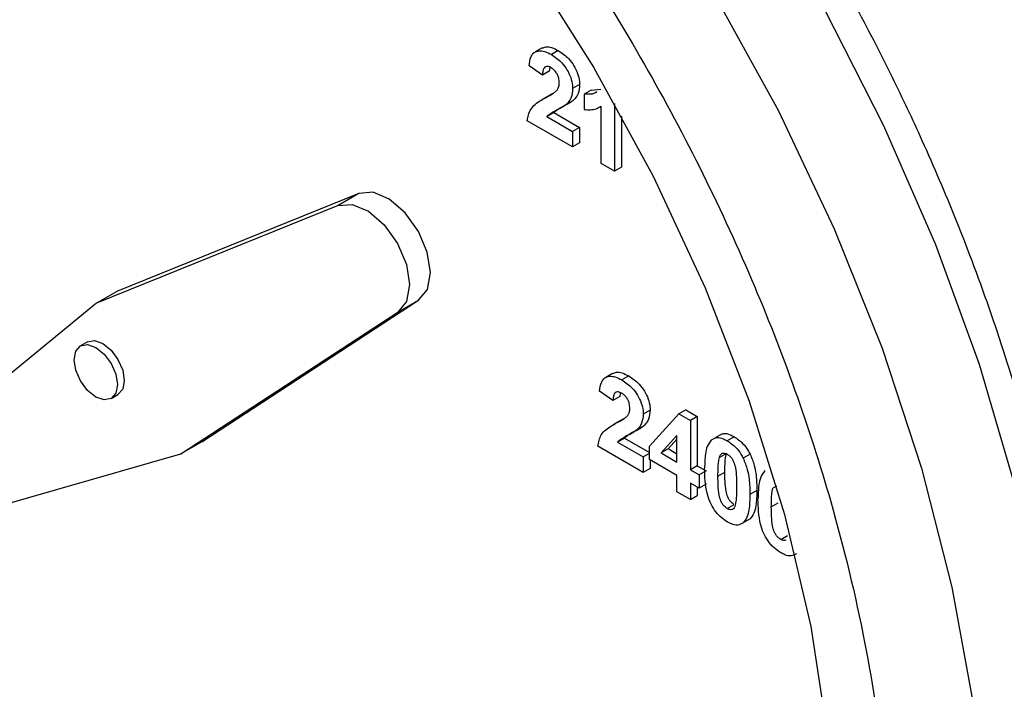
# Model space of a CAD drawing. Header units: inches. Extents: x 4 to 194, y 4 to 148.
# Tile 42 of 88: x 165.62 to 168.2, y 54.16 to 55.92. Entities that reach past the tile are written whole.
import ezdxf

# ---------------------------------------------------------------- set-up
doc = ezdxf.new("R2010")
doc.units = ezdxf.units.IN
doc.header["$LTSCALE"] = 18
doc.header["$MEASUREMENT"] = 0
doc.layers.add('SLD-DEFPOINTS', color=7, linetype='Continuous')
doc.layers.add('TEXT', color=140, linetype='Continuous', lineweight=25)
doc.dimstyles.new('SLDDIMSTYLE3', dxfattribs={"dimtxt": 0.18, "dimasz": 2.34, "dimexe": 0, "dimexo": 0.0625, "dimgap": 0, "dimtad": 0, "dimtih": 1, "dimtoh": 1, "dimdec": 0, "dimrnd": 1e-09, "dimzin": 0, "dimdsep": 46, "dimtxsty": 'Standard', "dimsah": 1, "dimcen": 0.09, "dimadec": 0, "dimazin": 0, "dimtfac": 2.34, "dimtdec": 0, "dimtofl": 0, "dimtmove": 0, "dimatfit": 3, "dimfxl": 0, "dimfrac": 2, "dimtolj": 1, "dimtzin": 0, "dimarcsym": 0})

msp = doc.modelspace()

# ---------------------------------------------------------------- linework, layer by layer
for p, q in [((166.9901, 55.8426), (166.9719, 55.8321)), ((167.0326, 55.8358), (167.0144, 55.8253)), ((166.9909, 55.7716), (166.956, 55.7957)), ((167.0102, 55.7909), (167.0091, 55.7821)), ((167.0091, 55.7821), (166.9909, 55.7716)), ((167.0884, 55.7465), (167.0702, 55.736)), ((167.1187, 55.7323), (167.1005, 55.7218)), ((167.1187, 55.7323), (167.1442, 55.7343)), ((167.1519, 55.7459), (167.1517, 55.7461)), ((167.1518, 55.7461), (167.1517, 55.7461)), ((167.0089, 55.7178), (166.9907, 55.7073)), ((167.0187, 55.7232), (167.0005, 55.7127)), ((167.0089, 55.7177), (167.0187, 55.7232)), ((167.1005, 55.7218), (167.1005, 55.6814)), ((167.0707, 55.704), (167.0526, 55.6935)), ((167.1416, 55.6877), (167.1448, 55.6896)), ((167.1448, 55.5401), (167.1448, 55.6896)), ((167.1797, 55.6968), (167.1797, 55.5199)), ((167.0026, 55.6625), (167.0208, 55.673)), ((167.0026, 55.6625), (167.0702, 55.6235)), ((167.0208, 55.673), (167.0884, 55.634)), ((167.1979, 55.6641), (167.1979, 55.5304)), ((167.0702, 55.5832), (166.9513, 55.6518)), ((167.0884, 55.634), (167.0702, 55.6235)), ((167.0884, 55.634), (167.0884, 55.5937)), ((167.0702, 55.6235), (167.0702, 55.5832)), ((167.0884, 55.5937), (167.0702, 55.5832)), ((167.1797, 55.5199), (167.1448, 55.5401)), ((167.1979, 55.5304), (167.1797, 55.5199)), ((166.5102, 55.4614), (165.8779, 55.2053)), ((166.5102, 55.4614), (166.4556, 55.4299)), ((166.4556, 55.4299), (165.8234, 55.1738)), ((165.8779, 55.2053), (165.8234, 55.1738)), ((165.8234, 55.1738), (165.1844, 54.651)), ((166.0986, 54.8103), (166.6667, 55.1813)), ((166.6121, 55.1498), (166.6667, 55.1813)), ((166.044, 54.7788), (166.6121, 55.1498)), ((165.7996, 55.0723), (165.7814, 55.0618)), ((167.1748, 54.9898), (167.1567, 54.9793)), ((167.2173, 54.983), (167.1992, 54.9725)), ((165.8612, 54.9238), (165.8793, 54.9343)), ((167.1757, 54.9188), (167.1407, 54.9429)), ((167.1949, 54.9381), (167.1939, 54.9293)), ((167.1939, 54.9293), (167.1757, 54.9188)), ((167.2731, 54.8937), (167.255, 54.8832)), ((167.2713, 54.7989), (167.3482, 54.8838)), ((167.3663, 54.8943), (167.3482, 54.8838)), ((167.3482, 54.8838), (167.3785, 54.8663)), ((167.3663, 54.8943), (167.3967, 54.8768)), ((167.1936, 54.865), (167.1754, 54.8545)), ((167.2034, 54.8703), (167.1852, 54.8598)), ((167.1937, 54.8649), (167.2034, 54.8703)), ((167.3967, 54.8768), (167.3785, 54.8663)), ((167.3785, 54.8663), (167.3785, 54.7371)), ((167.3967, 54.8768), (167.3967, 54.7476)), ((167.2555, 54.8512), (167.2373, 54.8407)), ((167.4618, 54.8313), (167.4436, 54.8208)), ((166.0986, 54.8103), (166.044, 54.7788)), ((167.1874, 54.8097), (167.2056, 54.8202)), ((167.1874, 54.8097), (167.255, 54.7707)), ((167.2056, 54.8202), (167.2713, 54.7823)), ((167.3435, 54.8272), (167.3019, 54.7813)), ((167.3201, 54.7918), (167.3435, 54.8176)), ((167.3435, 54.7573), (167.3435, 54.8272)), ((167.4934, 54.8236), (167.4752, 54.8131)), ((165.2416, 54.5486), (166.044, 54.7788)), ((167.255, 54.7303), (167.1361, 54.799)), ((167.2713, 54.7801), (167.255, 54.7707)), ((167.2713, 54.764), (167.2713, 54.7989)), ((167.3201, 54.7918), (167.3019, 54.7813)), ((167.3019, 54.7813), (167.3435, 54.7573)), ((167.3435, 54.7783), (167.3201, 54.7918)), ((167.4729, 54.7799), (167.4547, 54.7694)), ((167.535, 54.778), (167.5168, 54.7675)), ((167.255, 54.7707), (167.255, 54.7303)), ((167.3435, 54.7223), (167.2713, 54.764)), ((167.2731, 54.7629), (167.2731, 54.7408)), ((167.2731, 54.7408), (167.255, 54.7303)), ((167.3967, 54.7476), (167.3785, 54.7371)), ((167.3785, 54.7371), (167.4018, 54.7236)), ((167.3967, 54.7476), (167.42, 54.7341)), ((167.42, 54.7341), (167.4018, 54.7236)), ((167.4508, 54.7208), (167.469, 54.7313)), ((167.3435, 54.6792), (167.3435, 54.7223)), ((167.4018, 54.6886), (167.3785, 54.7021)), ((167.3785, 54.7021), (167.3785, 54.659)), ((167.4018, 54.7236), (167.4018, 54.6886)), ((167.3785, 54.659), (167.3435, 54.6792)), ((167.3967, 54.6916), (167.3967, 54.6695)), ((167.42, 54.6991), (167.4018, 54.6886)), ((167.42, 54.7005), (167.42, 54.6991)), ((167.5529, 54.6829), (167.5347, 54.6724)), ((167.604, 54.6941), (167.5945, 54.6887)), ((167.3785, 54.659), (167.3967, 54.6695)), ((167.5906, 54.6401), (167.6088, 54.6506)), ((167.4752, 54.6355), (167.4934, 54.646)), ((167.5349, 54.6084), (167.5167, 54.5979)), ((167.6151, 54.5547), (167.6333, 54.5652))]:
    msp.add_line(p, q)
at = {"flags": 128}
for points in [[(165.994, 57.8221), (166.2371, 57.6673), (166.4775, 57.4853), (166.7129, 57.2778), (166.9406, 57.0472), (167.1583, 56.7959), (167.3636, 56.5265), (167.5545, 56.242), (167.7288, 55.9452), (167.8847, 55.6394), (168.0205, 55.3278), (168.1349, 55.0137), (168.2266, 54.7005), (168.2946, 54.3914), (168.3382, 54.0897), (168.357, 53.7987), (168.3507, 53.5214), (168.3195, 53.2607), (168.2636, 53.0195), (168.1836, 52.8002), (168.0805, 52.6052), (167.9552, 52.4366), (167.8091, 52.2961), (167.6984, 52.2173)], [(165.6723, 57.7733), (165.9157, 57.6328), (166.1578, 57.4641), (166.396, 57.2691), (166.6278, 57.0498), (166.8508, 56.8085), (167.0626, 56.5479), (167.261, 56.2705), (167.4438, 55.9795), (167.6091, 55.6778), (167.7552, 55.3687), (167.8805, 55.0554), (167.9836, 54.7413), (168.0636, 54.4297), (168.1195, 54.124)], [(165.4367, 57.4363), (165.6667, 57.3182), (165.8968, 57.1708), (166.124, 56.9958), (166.3457, 56.7954), (166.5591, 56.5721), (166.7618, 56.3285), (166.9511, 56.0676), (167.1248, 55.7926), (167.2808, 55.5068), (167.4173, 55.2137), (167.5325, 54.9168), (167.625, 54.6198), (167.6938, 54.3262), (167.7379, 54.0396)], [(166.6667, 55.1813), (166.6896, 55.2098), (166.6975, 55.2538), (166.6893, 55.307), (166.6661, 55.3619), (166.6313, 55.4107), (166.5898, 55.4465), (166.5474, 55.4642), (166.5102, 55.4614)], [(166.4556, 55.4299), (166.4928, 55.4327), (166.5352, 55.415), (166.5768, 55.3792), (166.6116, 55.3304), (166.6347, 55.2755), (166.6429, 55.2223), (166.635, 55.1783), (166.6121, 55.1498)], [(165.8429, 54.9202), (165.8213, 54.9277), (165.7997, 54.9451), (165.7814, 54.9698), (165.7692, 54.998), (165.7649, 55.0253), (165.7692, 55.0478), (165.7814, 55.0618), (165.7997, 55.0654), (165.8213, 55.0579), (165.8429, 55.0405), (165.8612, 55.0158), (165.8734, 54.9877), (165.8777, 54.9603), (165.8734, 54.9378), (165.8612, 54.9238), (165.8429, 54.9202)], [(165.7996, 55.0723), (165.8179, 55.0759), (165.8395, 55.0684), (165.8611, 55.051), (165.8793, 55.0263), (165.8916, 54.9981), (165.8958, 54.9708), (165.8916, 54.9483), (165.8793, 54.9343), (165.8793, 54.9343)]]:
    msp.add_lwpolyline(points, dxfattribs=at)
for points, knots in [([(167.6999, 52.2227), (167.7266, 52.2385), (167.8126, 52.2891), (167.935, 52.4013), (168.0658, 52.554), (168.1737, 52.7256), (168.2624, 52.9165), (168.3308, 53.1251), (168.3789, 53.3491), (168.4064, 53.5863), (168.4137, 53.8344), (168.401, 54.091), (168.369, 54.3538), (168.3186, 54.6198), (168.2513, 54.8851), (168.1699, 55.143), (168.0809, 55.381), (167.993, 55.5869), (167.9038, 55.7761), (167.8184, 55.9415), (167.7032, 56.1476), (167.5936, 56.3251), (167.4646, 56.5158), (167.3505, 56.6734), (167.2082, 56.8535), (167.0531, 57.0329), (166.8852, 57.2091), (166.7072, 57.3775), (166.521, 57.5348), (166.3284, 57.6785), (166.1312, 57.8064), (165.9309, 57.917), (165.7288, 58.0087), (165.5264, 58.0803), (165.3247, 58.1305), (165.1251, 58.1584), (164.9289, 58.1625), (164.7368, 58.1425), (164.5519, 58.0939), (164.4197, 58.0448), (164.3553, 58.004), (164.3449, 57.9973)], [0, 0, 0, 0, 0.0109626, 0.0352853, 0.0582635, 0.0820342, 0.1067796, 0.1326148, 0.159599, 0.1877468, 0.2170285, 0.2473649, 0.2786401, 0.3106651, 0.3431338, 0.3754847, 0.4063622, 0.4330345, 0.454726, 0.480435, 0.4988891, 0.5383348, 0.55422, 0.5803896, 0.6071923, 0.6354527, 0.6643046, 0.6933235, 0.7221603, 0.7505557, 0.7783196, 0.805322, 0.8314878, 0.8567869, 0.8812426, 0.9049312, 0.9279839, 0.9505935, 0.9730237, 0.9956212, 1, 1, 1, 1]), ([(165.6667, 52.321), (165.5748, 52.378), (165.383, 52.4969), (165.1084, 52.7185), (164.8574, 52.9571), (164.6341, 53.2039), (164.4381, 53.4495), (164.2534, 53.7119), (164.0259, 54.0805), (163.833, 54.4653), (163.6786, 54.8589), (163.5766, 55.1757), (163.4949, 55.5124), (163.4425, 55.8609), (163.4248, 56.1883), (163.4404, 56.4962), (163.4907, 56.7858), (163.5719, 57.0341), (163.6749, 57.2377), (163.7901, 57.4), (163.9262, 57.5376), (164.1346, 57.6846), (164.3809, 57.7715), (164.6411, 57.7957), (164.8691, 57.7832), (165.1245, 57.7291), (165.4013, 57.6293), (165.5772, 57.5345), (165.6667, 57.4862)], [0, 0, 0, 0, 0.040662, 0.08489, 0.13246, 0.170855, 0.210048, 0.250645, 0.291525, 0.372966, 0.412167, 0.450556, 0.498135, 0.542364, 0.583025, 0.621291, 0.658138, 0.693338, 0.719161, 0.74374, 0.767925, 0.791612, 0.839299, 0.86388, 0.889696, 0.924897, 0.961741, 1, 1, 1, 1]), ([(165.6667, 57.4862), (165.7587, 57.4292), (165.9505, 57.3103), (166.2251, 57.0886), (166.4761, 56.8501), (166.6994, 56.6033), (166.8954, 56.3576), (167.08, 56.0952), (167.3076, 55.7267), (167.5005, 55.3419), (167.6549, 54.9483), (167.7569, 54.6315), (167.8386, 54.2948), (167.891, 53.9462), (167.9087, 53.6189), (167.8931, 53.311), (167.8428, 53.0214), (167.7616, 52.7731), (167.6586, 52.5694), (167.5434, 52.4071), (167.4073, 52.2696), (167.1988, 52.1226), (166.9526, 52.0356), (166.6924, 52.0115), (166.4644, 52.024), (166.209, 52.0781), (165.9322, 52.1779), (165.7563, 52.2727), (165.6667, 52.321)], [0, 0, 0, 0, 0.0406617, 0.0848898, 0.1324604, 0.1708549, 0.2100477, 0.2506446, 0.2915249, 0.3729661, 0.4121665, 0.4505561, 0.4981346, 0.5423638, 0.5830248, 0.6212908, 0.6581381, 0.6933385, 0.7191608, 0.7437402, 0.767925, 0.791612, 0.8392987, 0.8638804, 0.8896962, 0.9248977, 0.9617408, 1, 1, 1, 1]), ([(166.956, 55.7957), (166.957, 55.804), (166.9586, 55.8168), (166.9687, 55.8319), (166.9827, 55.8361), (166.9985, 55.8336), (167.0087, 55.8283), (167.0144, 55.8253)], [0, 0, 0, 0, 0.291682, 0.448596, 0.599868, 0.776443, 1, 1, 1, 1]), ([(166.9903, 55.842), (166.9935, 55.8435), (167.0014, 55.847), (167.0168, 55.8439), (167.0269, 55.8387), (167.0326, 55.8358)], [0, 0, 0, 0, 0.232341, 0.571102, 1, 1, 1, 1]), ([(167.0326, 55.8358), (167.0422, 55.8292), (167.0582, 55.8183), (167.074, 55.7963), (167.0837, 55.7762), (167.088, 55.7591), (167.0883, 55.7492), (167.0884, 55.7465)], [0, 0, 0, 0, 0.317104, 0.523654, 0.731622, 0.924938, 1, 1, 1, 1]), ([(167.0144, 55.8253), (167.024, 55.8187), (167.04, 55.8078), (167.0558, 55.7858), (167.0656, 55.7657), (167.0698, 55.7486), (167.0701, 55.7388), (167.0702, 55.736)], [0, 0, 0, 0, 0.317103, 0.523653, 0.731622, 0.924938, 1, 1, 1, 1]), ([(167.0137, 55.7908), (167.0107, 55.7923), (167.0062, 55.7946), (166.9991, 55.7939), (166.994, 55.7892), (166.9917, 55.7812), (166.9912, 55.7749), (166.9909, 55.7716)], [0, 0, 0, 0, 0.245133, 0.383463, 0.516957, 0.744608, 1, 1, 1, 1]), ([(167.0352, 55.7508), (167.035, 55.7552), (167.0345, 55.7626), (167.0308, 55.7726), (167.026, 55.7803), (167.0202, 55.7865), (167.0158, 55.7894), (167.0137, 55.7908)], [0, 0, 0, 0, 0.276212, 0.467822, 0.665787, 0.842222, 1, 1, 1, 1]), ([(167.0283, 55.7305), (167.0299, 55.7327), (167.0332, 55.7374), (167.035, 55.7447), (167.0352, 55.7492), (167.0352, 55.7508)], [0, 0, 0, 0, 0.368825, 0.789705, 1, 1, 1, 1]), ([(167.0702, 55.736), (167.0696, 55.7279), (167.0687, 55.7157), (167.0607, 55.7018), (167.0552, 55.6962), (167.0526, 55.6935)], [0, 0, 0, 0, 0.507945, 0.758631, 1, 1, 1, 1]), ([(167.0884, 55.7465), (167.0878, 55.7384), (167.0869, 55.7262), (167.0789, 55.7123), (167.0734, 55.7067), (167.0707, 55.704)], [0, 0, 0, 0, 0.507946, 0.758631, 1, 1, 1, 1]), ([(166.9513, 55.6518), (166.9533, 55.6623), (166.9576, 55.6848), (166.9812, 55.7022), (166.996, 55.7102), (167.0005, 55.7127)], [0, 0, 0, 0, 0.380479, 0.811227, 1, 1, 1, 1]), ([(167.0005, 55.7127), (167.0048, 55.715), (167.0118, 55.7188), (167.0214, 55.7244), (167.026, 55.7285), (167.0283, 55.7305)], [0, 0, 0, 0, 0.447968, 0.722263, 1, 1, 1, 1]), ([(167.1334, 55.7272), (167.1314, 55.7259), (167.1216, 55.72), (167.1098, 55.721), (167.1005, 55.7218)], [0, 0, 0, 0, 0.210331, 1, 1, 1, 1]), ([(167.0526, 55.6935), (167.0485, 55.6906), (167.0404, 55.6848), (167.0221, 55.6773), (167.0104, 55.6684), (167.0026, 55.6625)], [0, 0, 0, 0, 0.253316, 0.506016, 1, 1, 1, 1]), ([(167.0707, 55.704), (167.0667, 55.7011), (167.0586, 55.6953), (167.0403, 55.6878), (167.0286, 55.6789), (167.0208, 55.673)], [0, 0, 0, 0, 0.253316, 0.506016, 1, 1, 1, 1]), ([(167.1005, 55.6814), (167.106, 55.6809), (167.1164, 55.68), (167.1318, 55.6826), (167.1405, 55.6873), (167.1448, 55.6896)], [0, 0, 0, 0, 0.360511, 0.682312, 1, 1, 1, 1]), ([(167.1751, 54.9892), (167.1783, 54.9907), (167.1862, 54.9942), (167.2016, 54.9911), (167.2117, 54.9859), (167.2173, 54.983)], [0, 0, 0, 0, 0.232341, 0.571102, 1, 1, 1, 1]), ([(167.1407, 54.9429), (167.1418, 54.9512), (167.1434, 54.964), (167.1534, 54.979), (167.1675, 54.9833), (167.1833, 54.9808), (167.1935, 54.9755), (167.1992, 54.9725)], [0, 0, 0, 0, 0.291685, 0.448599, 0.59987, 0.776443, 1, 1, 1, 1]), ([(167.1992, 54.9725), (167.2088, 54.9659), (167.2248, 54.955), (167.2405, 54.9329), (167.2503, 54.9129), (167.2546, 54.8958), (167.2549, 54.8859), (167.255, 54.8832)], [0, 0, 0, 0, 0.317094, 0.523652, 0.731621, 0.924938, 1, 1, 1, 1]), ([(167.2173, 54.983), (167.227, 54.9764), (167.2429, 54.9654), (167.2587, 54.9434), (167.2685, 54.9234), (167.2728, 54.9063), (167.2731, 54.8964), (167.2731, 54.8937)], [0, 0, 0, 0, 0.317094, 0.523652, 0.731621, 0.924938, 1, 1, 1, 1]), ([(167.1984, 54.9379), (167.1955, 54.9395), (167.191, 54.9418), (167.1838, 54.9411), (167.1788, 54.9364), (167.1765, 54.9284), (167.176, 54.9221), (167.1757, 54.9188)], [0, 0, 0, 0, 0.2451324, 0.383461, 0.5169547, 0.7446058, 1, 1, 1, 1]), ([(167.22, 54.8979), (167.2197, 54.9023), (167.2193, 54.9098), (167.2155, 54.9198), (167.2108, 54.9275), (167.205, 54.9337), (167.2005, 54.9366), (167.1984, 54.9379)], [0, 0, 0, 0, 0.276212, 0.467823, 0.665789, 0.842221, 1, 1, 1, 1]), ([(167.2131, 54.8777), (167.2146, 54.8799), (167.218, 54.8846), (167.2197, 54.8918), (167.2199, 54.8964), (167.22, 54.8979)], [0, 0, 0, 0, 0.368826, 0.789705, 1, 1, 1, 1]), ([(167.255, 54.8832), (167.2544, 54.8751), (167.2535, 54.8629), (167.2455, 54.849), (167.24, 54.8434), (167.2373, 54.8407)], [0, 0, 0, 0, 0.507946, 0.758613, 1, 1, 1, 1]), ([(167.2731, 54.8937), (167.2725, 54.8856), (167.2717, 54.8734), (167.2637, 54.8594), (167.2582, 54.8539), (167.2555, 54.8512)], [0, 0, 0, 0, 0.507956, 0.758628, 1, 1, 1, 1]), ([(167.1361, 54.799), (167.1381, 54.8095), (167.1423, 54.832), (167.1659, 54.8494), (167.1807, 54.8574), (167.1852, 54.8598)], [0, 0, 0, 0, 0.3804854, 0.8112399, 1, 1, 1, 1]), ([(167.1852, 54.8598), (167.1896, 54.8622), (167.1966, 54.866), (167.2062, 54.8716), (167.2108, 54.8756), (167.2131, 54.8777)], [0, 0, 0, 0, 0.4479504, 0.722273, 1, 1, 1, 1]), ([(167.2373, 54.8407), (167.2333, 54.8378), (167.2252, 54.8319), (167.2069, 54.8245), (167.1952, 54.8156), (167.1874, 54.8097)], [0, 0, 0, 0, 0.2533, 0.506005, 1, 1, 1, 1]), ([(167.2555, 54.8512), (167.2515, 54.8483), (167.2434, 54.8424), (167.2251, 54.835), (167.2133, 54.8261), (167.2056, 54.8202)], [0, 0, 0, 0, 0.253316, 0.506016, 1, 1, 1, 1]), ([(167.4623, 54.8304), (167.4635, 54.831), (167.4698, 54.834), (167.4814, 54.8297), (167.4899, 54.8254), (167.4934, 54.8236)], [0, 0, 0, 0, 0.121778, 0.629668, 1, 1, 1, 1]), ([(167.4338, 54.8157), (167.4297, 54.8101), (167.4215, 54.7989), (167.4168, 54.7727), (167.4162, 54.7537), (167.4158, 54.7415)], [0, 0, 0, 0, 0.264763, 0.528914, 1, 1, 1, 1]), ([(167.4338, 54.8157), (167.4384, 54.8183), (167.448, 54.8236), (167.4632, 54.8195), (167.4717, 54.815), (167.4752, 54.8131)], [0, 0, 0, 0, 0.343179, 0.723047, 1, 1, 1, 1]), ([(167.4752, 54.8131), (167.483, 54.8078), (167.4968, 54.7982), (167.5095, 54.7813), (167.5149, 54.7712), (167.5168, 54.7675)], [0, 0, 0, 0, 0.448798, 0.800847, 1, 1, 1, 1]), ([(167.4934, 54.8236), (167.5012, 54.8183), (167.515, 54.8087), (167.5277, 54.7918), (167.5331, 54.7817), (167.535, 54.778)], [0, 0, 0, 0, 0.448805, 0.800842, 1, 1, 1, 1]), ([(167.4547, 54.7694), (167.4554, 54.7716), (167.4568, 54.7759), (167.4615, 54.781), (167.4682, 54.7813), (167.4725, 54.7796), (167.4749, 54.7783), (167.4752, 54.7781)], [0, 0, 0, 0, 0.258808, 0.491342, 0.708817, 0.951182, 1, 1, 1, 1]), ([(167.469, 54.7313), (167.469, 54.7383), (167.4692, 54.75), (167.47, 54.7663), (167.4719, 54.7754), (167.4729, 54.7799)], [0, 0, 0, 0, 0.425244, 0.719746, 1, 1, 1, 1]), ([(167.4752, 54.7781), (167.4779, 54.7763), (167.4828, 54.7728), (167.4883, 54.7658), (167.4932, 54.7559), (167.4977, 54.7397), (167.4995, 54.7175), (167.4997, 54.7008), (167.4997, 54.6926)], [0, 0, 0, 0, 0.105063, 0.193539, 0.284018, 0.459326, 0.733498, 1, 1, 1, 1]), ([(167.535, 54.778), (167.539, 54.7682), (167.5463, 54.7505), (167.5518, 54.7183), (167.5525, 54.6963), (167.5529, 54.6829)], [0, 0, 0, 0, 0.324807, 0.587443, 1, 1, 1, 1]), ([(167.4508, 54.7208), (167.4509, 54.7278), (167.451, 54.7395), (167.4519, 54.7558), (167.4537, 54.7649), (167.4547, 54.7694)], [0, 0, 0, 0, 0.425245, 0.719746, 1, 1, 1, 1]), ([(167.5168, 54.7675), (167.5208, 54.7577), (167.5281, 54.74), (167.5336, 54.7078), (167.5343, 54.6858), (167.5347, 54.6724)], [0, 0, 0, 0, 0.324807, 0.587444, 1, 1, 1, 1]), ([(167.4752, 54.6005), (167.469, 54.6047), (167.4562, 54.6133), (167.4414, 54.6316), (167.4295, 54.6524), (167.4175, 54.6889), (167.4165, 54.7192), (167.4158, 54.7415)], [0, 0, 0, 0, 0.141166, 0.2862, 0.435532, 0.586917, 1, 1, 1, 1]), ([(167.4934, 54.646), (167.4907, 54.6479), (167.4858, 54.6514), (167.4803, 54.6584), (167.4755, 54.6681), (167.471, 54.6842), (167.4692, 54.7064), (167.469, 54.7231), (167.469, 54.7313)], [0, 0, 0, 0, 0.107316, 0.194892, 0.284683, 0.457604, 0.732756, 1, 1, 1, 1]), ([(167.5737, 54.735), (167.5695, 54.7294), (167.5613, 54.7181), (167.5566, 54.692), (167.556, 54.6729), (167.5557, 54.6607)], [0, 0, 0, 0, 0.264763, 0.528915, 1, 1, 1, 1]), ([(167.4752, 54.6355), (167.4725, 54.6374), (167.4676, 54.6409), (167.4621, 54.6479), (167.4574, 54.6576), (167.4528, 54.6737), (167.451, 54.6959), (167.4509, 54.7126), (167.4508, 54.7208)], [0, 0, 0, 0, 0.107304, 0.194883, 0.284674, 0.457596, 0.732753, 1, 1, 1, 1]), ([(167.4997, 54.6926), (167.4996, 54.6857), (167.4995, 54.674), (167.4986, 54.6578), (167.4968, 54.6486), (167.4958, 54.6442)], [0, 0, 0, 0, 0.426684, 0.720492, 1, 1, 1, 1]), ([(167.5529, 54.6829), (167.5524, 54.6695), (167.5518, 54.6495), (167.5464, 54.6234), (167.5386, 54.6132), (167.5349, 54.6084)], [0, 0, 0, 0, 0.516055, 0.768133, 1, 1, 1, 1]), ([(167.5906, 54.6401), (167.5907, 54.647), (167.5909, 54.6587), (167.5917, 54.675), (167.5936, 54.6842), (167.5945, 54.6887)], [0, 0, 0, 0, 0.425244, 0.719748, 1, 1, 1, 1]), ([(167.5347, 54.6724), (167.5343, 54.659), (167.5336, 54.639), (167.5282, 54.6129), (167.5204, 54.6027), (167.5167, 54.5979)], [0, 0, 0, 0, 0.516056, 0.768131, 1, 1, 1, 1]), ([(167.6151, 54.5197), (167.6088, 54.524), (167.5961, 54.5326), (167.5813, 54.5509), (167.5694, 54.5716), (167.5574, 54.6081), (167.5564, 54.6385), (167.5557, 54.6607)], [0, 0, 0, 0, 0.141173, 0.286206, 0.435536, 0.58692, 1, 1, 1, 1]), ([(167.4958, 54.6442), (167.4951, 54.642), (167.4937, 54.6378), (167.4891, 54.6326), (167.4824, 54.6323), (167.478, 54.634), (167.4757, 54.6352), (167.4752, 54.6355)], [0, 0, 0, 0, 0.258389, 0.49053, 0.707832, 0.945291, 1, 1, 1, 1]), ([(167.6151, 54.5547), (167.6124, 54.5566), (167.6075, 54.5601), (167.6019, 54.5671), (167.5972, 54.5769), (167.5927, 54.593), (167.5909, 54.6151), (167.5907, 54.6319), (167.5906, 54.6401)], [0, 0, 0, 0, 0.107316, 0.194894, 0.284684, 0.457601, 0.732756, 1, 1, 1, 1]), ([(167.5167, 54.5979), (167.5121, 54.5953), (167.5025, 54.59), (167.4872, 54.5942), (167.4788, 54.5986), (167.4752, 54.6005)], [0, 0, 0, 0, 0.343143, 0.727257, 1, 1, 1, 1]), ([(167.629, 54.5531), (167.6288, 54.5529), (167.6273, 54.5513), (167.6221, 54.5518), (167.6179, 54.5532), (167.6156, 54.5545), (167.6151, 54.5547)], [0, 0, 0, 0, 0.052492, 0.456667, 0.898335, 1, 1, 1, 1]), ([(167.6566, 54.5171), (167.652, 54.5146), (167.6423, 54.5092), (167.6271, 54.5134), (167.6186, 54.5179), (167.6151, 54.5197)], [0, 0, 0, 0, 0.343153, 0.727279, 1, 1, 1, 1])]:
    msp.add_open_spline(points, degree=3, knots=knots)
at = {"layer": 'SLD-DEFPOINTS'}
msp.add_circle((174.6065, 57.8331), 17.9973, dxfattribs=at)

# ---------------------------------------------------------------- leaders
at = {"layer": 'TEXT'}
for points in [[(175.4942, 60.2619), (158.7501, 42.3602), (148.2445, 42.3602)], [(180.2115, 60.0568), (158.7501, 42.3602), (148.2445, 42.3602)]]:
    msp.add_leader(points, dimstyle='SLDDIMSTYLE3', dxfattribs=at)

doc.saveas('drawing.dxf')
